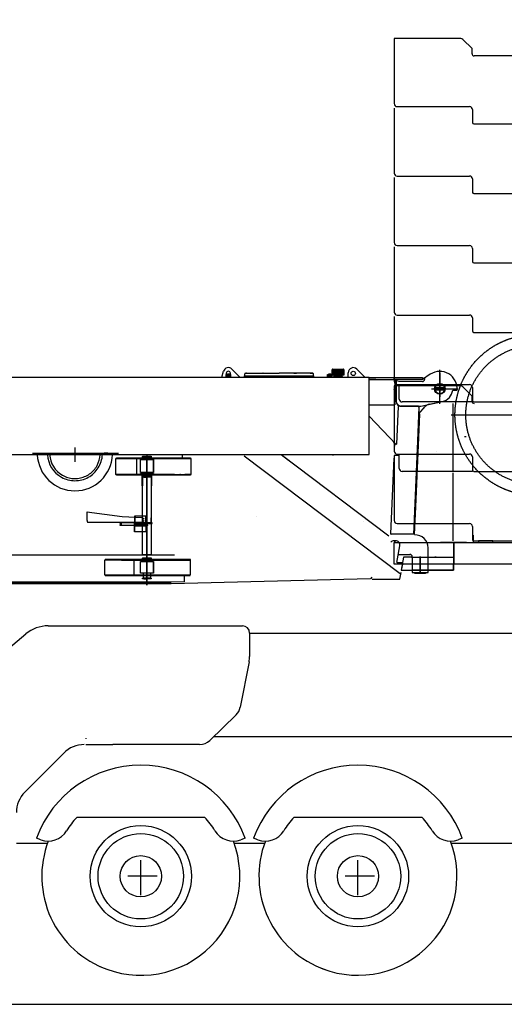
# Model space of a CAD drawing. Extents: x 2355 to 145802, y 9919 to 95870.
# Tile 56 of 60: x 137043 to 140391, y 9960 to 16761. Entities that reach past the tile are written whole.
import ezdxf

# ---------------------------------------------------------------- set-up
doc = ezdxf.new("R2010")
doc.units = 0
doc.header["$LTSCALE"] = 87.5
doc.linetypes.add('CENTER', pattern=[50.5, 30, -9, 2.5, -9])
doc.linetypes.add('HIDDEN', pattern=[12.6, 8.4, -4.2])
doc.layers.add('11', color=7, linetype='CONTINUOUS')
doc.layers.add('5', color=7, linetype='CONTINUOUS')

# ---------------------------------------------------------------- blocks, each defined once
blk = doc.blocks.new('*G141')
at = {"layer": '11', "color": 7, "linetype": 'CONTINUOUS'}
for p, q in [((136636.3, 12140.9), (137085.7, 12518)), ((137240, 12574.2), (138581.3, 12574.2)), ((137281.3, 12574.2), (138551.3, 12574.2)), ((138321.3, 12574.2), (138551.3, 12574.2)), ((138551.3, 12574.2), (138581.3, 12574.2)), ((138631.3, 12524.2), (138631.3, 12363.1)), ((140782.4, 12521.1), (138631.3, 12521.1)), ((138627.6, 12324.8), (138566.6, 12011.9)), ((138538.1, 11959.3), (138356.1, 11782.5)), ((137501.3, 11799.2), (137501.3, 11794.2)), ((141068.4, 11807.2), (138381.5, 11807.2)), ((137501.3, 11754.2), (137686.7, 11754.2)), ((138286.4, 11754.2), (137686.7, 11754.2)), ((137348, 11695.3), (137078.7, 11425)), ((138322.5, 11251.3), (137437.4, 11251.3)), ((139822.5, 11251.3), (138937.4, 11251.3)), ((137188.4, 11096.3), (137159.3, 11106.9)), ((138600.7, 11106.9), (138571.5, 11096.3)), ((138688.4, 11096.3), (138659.3, 11106.9)), ((140100.7, 11106.9), (140071.5, 11096.3)), ((137234.1, 11069.6), (137020.4, 11069.6)), ((138734.1, 11069.6), (138525.9, 11069.6)), ((140520.1, 11069.6), (140025.9, 11069.6)), ((137880, 10712.8), (137880, 10954.7)), ((139380, 10712.8), (139380, 10954.7)), ((137993.4, 10844.6), (137790.7, 10844.6)), ((139493.4, 10844.6), (139290.7, 10844.6)), ((128646.9, 9960), (145801.8, 9960))]:
    blk.add_line(p, q, dxfattribs=at)
for centre, radius in [((137880, 10844.6), 350), ((139380, 10844.6), 350), ((137880, 10844.6), 295), ((139380, 10844.6), 295), ((137880, 10844.6), 142.5), ((139380, 10844.6), 142.5)]:
    blk.add_circle(centre, radius, dxfattribs=at)
for centre, radius, start, end in [((137240, 12334.2), 240, 89.99872, 129.99901), ((138581.3, 12524.2), 50, 0, 90), ((138431.4, 12363.1), 199.9, -11.04167, 0), ((138468.4, 12031), 100, -45.82004, -11.0372), ((138286.4, 11854.2), 100, -90.00116, -45.82166), ((137489.7, 11554.2), 200, 89.99886, 135.11106), ((137880, 10844.6), 767, 19.9993, 159.99976), ((139380, 10844.6), 767, 19.9993, 159.99976), ((137220.4, 11283.9), 200, 135.11183, 180), ((137880, 10844.6), 601.1, 137.41086, 148.47835), ((137880, 10844.6), 601, 31.52164, 42.58963), ((139380, 10844.6), 601.1, 137.41086, 148.47835), ((139380, 10844.6), 601, 31.52164, 42.58963), ((137239.7, 11237.2), 150, -110.00183, -31.52042), ((138520.2, 11237.2), 150, -148.48096, -70.00337), ((138739.7, 11237.2), 150, -110.00183, -31.52042), ((140020.2, 11237.2), 150, -148.48096, -70.00337), ((137880, 10844.6), 684, 159.22253, -109.43814), ((137880, 10844.5), 684, -118.9784, 20.78261), ((139380, 10844.6), 684, 159.22253, -109.43814), ((139380, 10844.5), 684, -115.21179, 20.78244)]:
    blk.add_arc(centre, radius, start, end, dxfattribs=at)
blk = doc.blocks.new('*G150')
at = {"layer": '11', "color": 7, "linetype": 'CONTINUOUS'}
for p, q in [((141245.979005, 16630.820956), (141245.979005, 16740.818515)), ((141265.980226, 16760.816684), (142008.894044, 16760.816684)), ((142028.895265, 16740.818515), (142028.895265, 16490.818515)), ((139663.050538, 16630.817905), (139629.972535, 16630.817905)), ((139629.972535, 16630.817905), (139629.972535, 16180.820956)), ((140089.735108, 16630.817905), (139663.050538, 16630.817905)), ((140167.70752, 16560.819736), (140103.913575, 16624.928012)), ((141191.724854, 16624.845615), (141128.736573, 16560.819736)), ((141709.32129, 16630.817905), (141205.982667, 16630.817905)), ((141744.166261, 16560.819736), (141728.571778, 16616.236606)), ((140167.70752, 16525.819125), (140167.70752, 16560.819736)), ((141128.736573, 16560.819736), (141744.166261, 16560.819736)), ((141128.736573, 16560.819736), (141128.736573, 16525.819125)), ((141744.166261, 16510.816684), (141744.166261, 16560.819736)), ((141113.740235, 16510.816684), (140182.709962, 16510.816684)), ((142008.894044, 16510.816684), (141744.166261, 16510.816684)), ((141799.970704, 16505.820956), (141799.970704, 16505.817905)), ((142028.895265, 16060.819736), (142028.895265, 16490.818515)), ((142028.895265, 16260.819736), (142028.895265, 16010.819736)), ((139629.972535, 16150.819125), (139629.972535, 15700.819125)), ((139649.970704, 16160.816684), (140151.197511, 16160.816684)), ((140171.192628, 16140.818515), (140171.192628, 16050.819125)), ((140181.19629, 16040.818515), (141756.09253, 16040.818515)), ((141756.09253, 16040.818515), (142008.894044, 16040.818515)), ((142028.895265, 15580.820956), (142028.895265, 16010.819736)), ((142028.895265, 15780.817905), (142028.895265, 15530.817905)), ((139629.972535, 15670.820346), (139629.972535, 15220.820346)), ((139649.970704, 15680.817905), (140151.197511, 15680.817905)), ((140171.192628, 15660.819736), (140171.192628, 15570.820346)), ((140181.19629, 15560.816684), (141756.09253, 15560.816684)), ((141756.09253, 15560.816684), (142008.894044, 15560.816684)), ((142028.895265, 15100.819125), (142028.895265, 15530.817905)), ((142028.895265, 15300.819125), (142028.895265, 15050.819125)), ((139629.972535, 15190.818515), (139629.972535, 14740.818515)), ((139649.970704, 15200.819125), (140151.197511, 15200.819125)), ((140171.192628, 15180.817905), (140171.192628, 15090.818515)), ((140181.19629, 15080.817905), (141115.253907, 15080.817905)), ((141115.253907, 15080.817905), (141756.09253, 15080.817905)), ((141756.09253, 15080.817905), (142008.894044, 15080.817905)), ((142028.895265, 14620.820346), (142028.895265, 15050.819125)), ((142028.895265, 14820.820346), (142028.895265, 14570.820346)), ((139629.972535, 14710.816684), (139629.972535, 14260.819736)), ((139649.970704, 14720.814242), (140151.197511, 14720.814242)), ((140171.192628, 14700.819125), (140171.192628, 14610.819736)), ((140181.19629, 14600.819125), (141115.253907, 14600.819125)), ((140676.618653, 14590.818515), (140676.618653, 14600.819125)), ((140676.618653, 14600.819125), (140776.618653, 14600.819125)), ((140776.618653, 14600.819125), (140776.618653, 14590.818515)), ((141115.253907, 14600.819125), (141756.09253, 14600.819125)), ((141815.559083, 14600.819125), (141744.166261, 14600.819125)), ((141756.09253, 14600.819125), (142008.894044, 14600.819125)), ((141799.970704, 14585.819736), (141799.970704, 14585.816684)), ((142028.895265, 14140.818515), (142028.895265, 14570.820346)), ((142028.895265, 14340.818515), (142028.895265, 14090.818515)), ((139663.050538, 14230.814853), (139629.972535, 14230.814853)), ((139629.972535, 14230.814853), (139629.972535, 13780.817905)), ((139649.970704, 14240.815463), (140151.197511, 14240.815463)), ((140089.735108, 14230.814853), (139663.050538, 14230.814853)), ((139664.661866, 14140.818515), (139664.661866, 14240.818515)), ((140167.70752, 14160.819736), (140103.913575, 14224.92496)), ((140171.192628, 14220.820346), (140171.192628, 14130.817905)), ((140167.70752, 14125.819125), (140167.70752, 14160.819736)), ((140171.192628, 14120.820346), (139684.663087, 14120.820346)), ((140181.19629, 14120.820346), (141115.253907, 14120.820346)), ((141115.253907, 14120.820346), (141756.09253, 14120.820346)), ((141815.559083, 14120.820346), (141744.166261, 14120.820346)), ((141756.09253, 14120.820346), (142008.894044, 14120.820346)), ((142028.895265, 13660.819736), (142028.895265, 14090.818515)), ((140116.395265, 13880.814853), (140127.467042, 13880.814853)), ((142028.895265, 13860.819736), (142028.895265, 13610.819736)), ((139663.050538, 13750.816073), (139629.972535, 13750.816073)), ((139629.972535, 13750.816073), (139629.972535, 13300.819125)), ((139649.970704, 13760.816684), (140151.197511, 13760.816684)), ((139664.661866, 13660.819736), (139664.661866, 13760.819736)), ((140171.192628, 13740.818515), (140171.192628, 13650.819125)), ((140171.192628, 13640.818515), (139684.663087, 13640.818515)), ((140181.19629, 13640.815463), (141115.253907, 13640.815463)), ((140209.968263, 13640.818515), (140309.968263, 13640.818515)), ((140676.618653, 13640.818515), (140776.618653, 13640.818515)), ((141115.253907, 13640.818515), (141756.09253, 13640.818515)), ((141815.559083, 13640.818515), (141744.166261, 13640.818515)), ((141756.09253, 13640.815463), (142008.894044, 13640.815463)), ((142028.895265, 13180.817905), (142028.895265, 13610.819736)), ((139649.970704, 13280.817905), (140151.197511, 13280.817905)), ((140171.192628, 13260.819736), (140171.192628, 13170.820346)), ((139629.972535, 13150.819125), (142079.969483, 13150.819125)), ((139629.972535, 13000.819125), (139629.972535, 13150.819125)), ((140181.19629, 13160.819736), (141115.253907, 13160.819736)), ((141115.253907, 13160.819736), (141756.09253, 13160.819736)), ((141756.09253, 13160.819736), (142008.894044, 13160.819736)), ((142079.969483, 13150.819125), (142079.969483, 13000.819125)), ((142079.969483, 13000.819125), (139629.972535, 13000.819125)), ((139687.086183, 13000.819125), (139679.496461, 12957.783237)), ((140039.613038, 12957.783237), (140039.613038, 13000.819125)), ((139679.496461, 12957.783237), (140039.613038, 12957.783237))]:
    blk.add_line(p, q, dxfattribs=at)
at = {"layer": '11', "color": 7, "linetype": 'HIDDEN'}
for p, q in [((141799.970704, 16505.814853), (141799.970704, 16505.817905)), ((141715.559083, 14600.819125), (141815.559083, 14600.819125)), ((140034.968263, 14110.819736), (140034.968263, 13640.818515)), ((140034.968263, 14092.652621), (140034.968263, 13788.984408)), ((141715.559083, 14120.820346), (141815.559083, 14120.820346)), ((139924.970704, 13775.816073), (139924.970704, 13775.819125)), ((140034.968263, 13630.817905), (140034.968263, 13160.819736)), ((140034.968263, 13612.65079), (140034.968263, 13308.985629)), ((141715.559083, 13640.818515), (141815.559083, 13640.818515)), ((141717.573243, 13160.819736), (141717.573243, 13150.819125)), ((141817.573243, 13160.819736), (141717.573243, 13160.819736)), ((141717.573243, 13150.819125), (141817.573243, 13150.819125)), ((141817.573243, 13150.819125), (141817.573243, 13160.819736))]:
    blk.add_line(p, q, dxfattribs=at)
at = {"layer": '11', "color": 7, "linetype": 'CENTER'}
for p, q in [((140604.993897, 13444.892612), (140604.993897, 14621.146884)), ((139944.999391, 14322.169223), (139944.999391, 14156.88602)), ((140604.993897, 14258.216586), (140604.993897, 14232.21561)), ((139900.458985, 14211.530795), (139992.548829, 14211.530795)), ((140604.993897, 14168.821445), (140604.993897, 14152.821078)), ((140024.836427, 14030.824008), (141197.858888, 14030.824008)), ((140604.993897, 13803.428378), (140604.993897, 13829.426303)), ((141899.995118, 13640.818515), (141894.996339, 13640.818515)), ((140177.631837, 13150.819125), (140177.631837, 13200.697055)), ((139639.970094, 13150.819125), (140177.631837, 13150.819125)), ((140130.06714, 13150.819125), (139950.071412, 13150.819125)), ((140042.493897, 13000.819125), (140042.493897, 13150.819125)), ((140042.493897, 13150.819125), (140042.493897, 13000.819125)), ((140156.940919, 13150.819125), (140216.938477, 13150.819125)), ((140211.982423, 13160.819736), (140211.982423, 13150.819125)), ((140311.982423, 13160.819736), (140211.982423, 13160.819736)), ((140211.982423, 13150.819125), (140311.982423, 13150.819125)), ((140311.982423, 13150.819125), (140311.982423, 13160.819736)), ((141212.727052, 13150.819125), (140485.725099, 13150.819125)), ((140658.771974, 13150.822177), (140718.775636, 13150.822177)), ((140778.632813, 13160.828891), (140678.632813, 13160.828891)), ((140678.632813, 13150.828281), (140778.632813, 13150.828281)), ((140730.726319, 13160.819736), (140682.423097, 13160.819736)), ((140721.577149, 13160.819736), (140691.57837, 13160.819736)), ((140691.57837, 13160.819736), (140721.577149, 13160.819736)), ((140691.57837, 13150.819125), (140721.577149, 13150.819125)), ((140700.72754, 13161.210361), (141110.725099, 13161.210361)), ((140730.726319, 13160.819736), (141090.723878, 13160.819736)), ((140972.993165, 13150.819125), (141922.993165, 13150.819125)), ((141120.722657, 13150.819125), (141155.98877, 13150.819125)), ((141744.178468, 13150.822177), (141128.74878, 13150.822177)), ((141215.992433, 13150.819125), (141155.98877, 13150.819125)), ((141340.723878, 13150.819125), (141212.727052, 13150.819125)), ((141511.99463, 13150.819125), (141519.996339, 13150.819125)), ((141899.995118, 13150.819125), (141519.996339, 13150.819125)), ((141519.996339, 13150.819125), (141899.995118, 13150.819125)), ((141721.986085, 13150.822177), (141541.987306, 13150.822177)), ((141598.365479, 13150.80997), (141598.365479, 13000.819125)), ((141598.365479, 13000.819125), (141598.365479, 13150.80997)), ((141744.178468, 13160.819736), (141817.573243, 13160.819736)), ((141817.573243, 13150.819125), (141744.178468, 13150.819125)), ((141817.573243, 13160.819736), (141817.573243, 13150.819125)), ((141901.997071, 13150.819125), (141909.992677, 13150.819125)), ((139695.365602, 13047.782626), (139679.496461, 12957.783237)), ((139753.498536, 13047.782626), (139695.365602, 13047.782626)), ((139750.819093, 13047.782626), (139869.175416, 13047.782626)), ((139809.995728, 12943.955722), (139809.995728, 13054.014316)), ((139809.995728, 13054.014316), (139809.995728, 12943.955722)), ((139866.495973, 13047.782626), (140039.613038, 13047.782626)), ((139921.168214, 13047.782626), (139911.167603, 13047.782626)), ((140039.613038, 13047.782626), (140039.613038, 12957.783237)), ((140485.725099, 13000.819125), (141340.723878, 13000.819125)), ((140825.227052, 13000.819125), (140996.223145, 13000.819125)), ((139679.496461, 12957.783237), (139753.498536, 12957.783237)), ((139753.498536, 12957.783237), (139866.495973, 12957.783237)), ((140039.613038, 12957.783237), (139753.498536, 12957.783237))]:
    blk.add_line(p, q, dxfattribs=at)
for radius in [555.004883, 480.102539]:
    blk.add_circle((140604.993897, 14030.824008), radius, dxfattribs=at)
at = {"layer": '11', "color": 7, "linetype": 'CONTINUOUS'}
for centre, radius, start, end in [((141265.980226, 16740.812411), 20.004272, 90, 179.982513), ((142008.900147, 16740.821567), 19.995117, 0, 90.026238), ((140089.735108, 16610.81058), 20.008268, 44.877552, 90.001144), ((141205.994874, 16610.789218), 20.02869, 90, 135.397171), ((141709.32129, 16610.819736), 19.998094, 15.716403, 90.000397), ((140182.709962, 16525.819125), 15.002441, 180, -90), ((141113.740235, 16525.816073), 14.99939, -90, 0.011658), ((142008.894044, 16490.815463), 20.001221, 0, 89.9912640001), ((139649.970704, 16180.814853), 19.99817, 180, -89.982513), ((140151.197511, 16140.821567), 19.995117, 0, 90.0087429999), ((140181.19629, 16050.822177), 10.003663, 180, -90.0174559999), ((142008.894044, 16060.819736), 20.001221, -90, 0), ((142008.894044, 16010.813632), 20.001222, 0, 89.982521), ((139649.970704, 15700.816073), 19.998169, 180, -89.991272), ((140151.191407, 15660.819736), 20.001221, 0, 89.982513), ((142008.894044, 15580.820956), 20.004272, -90, 0), ((140181.19629, 15570.817294), 10.003663, 180, -89.9825129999), ((142008.894044, 15530.817905), 20.001221, 0, 90), ((139649.970704, 15220.817294), 19.998169, 180, -89.991272), ((140151.191407, 15180.817905), 20.001221, 0, 89.982521), ((142008.894044, 15100.816073), 19.998169, -90, 0.008728), ((140181.19629, 15090.818515), 10.003662, 180, -90), ((139649.970704, 14740.812411), 19.99817, 180, -89.982513), ((140151.197511, 14700.819125), 19.995117, 0, 90), ((140181.19629, 14610.822787), 10.003663, 180, -90.0174559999), ((142008.894044, 14620.820346), 20.001221, -90, 0), ((139649.973756, 14260.816684), 20.001221, 180, -90), ((140089.735108, 14210.804477), 20.010422, 44.883747, 90.001144), ((140151.197511, 14220.820346), 19.995117, 0, 90), ((139684.663087, 14140.821567), 20.001221, 180, -90.0087280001), ((140182.703858, 14125.819125), 14.996338, 180, -89.976685), ((140181.19629, 14130.824008), 10.003664, 180, -90.034943), ((142008.894044, 14140.821567), 20.001221, -90, -0.008728), ((139649.970704, 13780.814853), 19.998169, 180, -89.991272), ((140151.197511, 13740.821567), 19.995117, 0, 90.0087429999), ((139684.663087, 13660.819736), 20.001221, 180, -90), ((140181.19629, 13650.816073), 10.003663, 180, -89.9825129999), ((142008.894044, 13660.819736), 20.004272, -90, 0), ((142008.894044, 13610.813632), 20.001222, 0, 89.982521), ((139649.970704, 13300.816073), 19.998169, 180, -89.991272), ((140151.191407, 13260.819736), 20.001221, 0, 89.982513), ((140181.19629, 13170.820346), 10.003662, 180, -90), ((142008.894044, 13180.817905), 19.998169, -90, 0)]:
    blk.add_arc(centre, radius, start, end, dxfattribs=at)
blk = doc.blocks.new('*G151')
at = {"layer": '11', "color": 7, "linetype": 'CONTINUOUS'}
for p, q in [((136778.501588, 14292.533603), (139457.569581, 14292.533603)), ((138438.926393, 14292.533603), (138451.667481, 14333.030429)), ((138470.054322, 14292.533603), (138470.054322, 14301.524081)), ((138470.054322, 14301.524081), (138485.053712, 14301.524081)), ((138470.106202, 14292.533603), (138470.106202, 14309.522739)), ((138470.106202, 14309.522739), (138500.001222, 14309.522739)), ((138474.552613, 14309.522739), (138474.552613, 14311.524692)), ((138474.552613, 14311.524692), (138495.55481, 14311.524692)), ((138495.55481, 14309.522739), (138474.552613, 14309.522739)), ((138491.553956, 14311.524692), (138478.553468, 14311.524692)), ((138481.052857, 14292.533603), (138481.052857, 14311.124911)), ((138489.054566, 14307.523837), (138481.052857, 14307.523837)), ((138481.052857, 14292.533603), (138481.052857, 14301.524081)), ((138485.053712, 14301.524081), (138500.056153, 14301.524081)), ((138489.054566, 14311.124911), (138489.054566, 14292.533603)), ((138489.054566, 14301.524081), (138489.054566, 14292.533603)), ((138495.55481, 14311.524692), (138495.55481, 14309.522739)), ((138500.001222, 14309.522739), (138500.001222, 14292.533603)), ((138500.056153, 14301.524081), (138500.056153, 14292.533603)), ((138509.803468, 14347.272983), (138564.542848, 14292.533603)), ((138597.056275, 14292.533603), (138597.056275, 14301.524081)), ((138597.056275, 14301.524081), (139073.0542, 14301.524081)), ((138597.553712, 14301.524081), (138597.553712, 14314.52457)), ((138601.505738, 14319.523349), (138619.605714, 14319.523349)), ((138602.552491, 14319.520297), (138610.5542, 14319.520297)), ((138610.5542, 14319.520297), (138835.056764, 14319.520297)), ((138612.104493, 14319.523349), (138611.103517, 14319.523349)), ((138714.005738, 14319.523349), (138732.105714, 14319.523349)), ((138724.604493, 14319.523349), (138723.603517, 14319.523349)), ((139059.556275, 14319.520297), (138835.056764, 14319.520297)), ((138938.004762, 14319.523349), (138956.104737, 14319.523349)), ((138948.603517, 14319.523349), (138947.605592, 14319.523349)), ((139050.504762, 14319.523349), (139068.604737, 14319.523349)), ((139067.554933, 14319.520297), (139059.556275, 14319.520297)), ((139061.103517, 14319.523349), (139060.105592, 14319.523349)), ((139072.553712, 14301.524081), (139072.553712, 14314.52457)), ((139073.0542, 14301.524081), (139073.0542, 14292.533603)), ((139170.054322, 14292.533603), (139170.054322, 14309.522739)), ((139170.054322, 14309.522739), (139199.949342, 14309.522739)), ((139170.054322, 14292.533603), (139170.054322, 14301.524081)), ((139170.054322, 14301.524081), (139200.053102, 14301.524081)), ((139174.500733, 14309.522739), (139174.500733, 14311.524692)), ((139174.500733, 14311.524692), (139195.502931, 14311.524692)), ((139195.502931, 14309.522739), (139174.500733, 14309.522739)), ((139191.502076, 14311.524692), (139178.501588, 14311.524692)), ((139195.502931, 14311.524692), (139195.502931, 14309.522739)), ((139199.949342, 14309.522739), (139199.949342, 14292.533603)), ((139200.053102, 14301.524081), (139200.053102, 14292.533603)), ((139202.055055, 14306.025424), (139202.055055, 14342.524448)), ((139282.056886, 14306.025424), (139202.055055, 14306.025424)), ((139206.055909, 14306.025424), (139206.055909, 14342.524448)), ((139207.053834, 14347.523227), (139277.055055, 14347.523227)), ((139210.053712, 14342.524448), (139210.053712, 14306.025424)), ((139223.804933, 14298.524203), (139210.053712, 14306.025424)), ((139210.053712, 14306.025424), (139274.055177, 14306.025424)), ((139230.555421, 14296.52225), (139212.055665, 14296.52225)), ((139212.055665, 14296.52225), (139212.055665, 14292.533603)), ((139214.054566, 14306.025424), (139214.054566, 14342.524448)), ((139218.052369, 14342.524448), (139218.052369, 14306.025424)), ((139222.053224, 14306.025424), (139222.053224, 14342.524448)), ((139260.303956, 14298.524203), (139223.804933, 14298.524203)), ((139223.804933, 14296.52225), (139223.804933, 14298.524203)), ((139223.804933, 14298.524203), (139260.303956, 14298.524203)), ((139260.303956, 14296.52225), (139223.804933, 14296.52225)), ((139226.054078, 14342.524448), (139226.054078, 14306.025424)), ((139230.054933, 14306.025424), (139230.054933, 14342.524448)), ((139230.054933, 14292.533603), (139230.054933, 14296.52225)), ((139230.555421, 14296.52225), (139253.553468, 14296.52225)), ((139234.055787, 14342.524448), (139234.055787, 14306.025424)), ((139238.05359, 14306.025424), (139238.05359, 14342.524448)), ((139242.054444, 14342.524448), (139242.054444, 14306.025424)), ((139246.055299, 14306.025424), (139246.055299, 14342.524448)), ((139250.056153, 14342.524448), (139250.056153, 14306.025424)), ((139272.056275, 14296.52225), (139253.553468, 14296.52225)), ((139254.053956, 14306.025424), (139254.053956, 14342.524448)), ((139254.053956, 14296.52225), (139254.053956, 14292.533603)), ((139258.05481, 14342.524448), (139258.05481, 14306.025424)), ((139274.055177, 14306.025424), (139260.303956, 14298.524203)), ((139260.303956, 14298.524203), (139260.303956, 14296.52225)), ((139262.052613, 14306.025424), (139262.052613, 14342.524448)), ((139266.053468, 14342.524448), (139266.053468, 14306.025424)), ((139270.054322, 14306.025424), (139270.054322, 14342.524448)), ((139272.056275, 14292.533603), (139272.056275, 14296.52225)), ((139274.055177, 14342.524448), (139274.055177, 14306.025424)), ((139278.052979, 14306.025424), (139278.052979, 14342.524448)), ((139282.056886, 14342.524448), (139282.056886, 14306.025424)), ((139312.623292, 14292.533603), (139312.623292, 14322.523227)), ((139372.373658, 14347.272983), (139427.113038, 14292.533603)), ((139457.569581, 13756.535068), (139457.569581, 14292.533603)), ((139457.569581, 14288.532748), (139629.972535, 14288.532748)), ((139619.080811, 14288.532748), (139825.001222, 14288.532748)), ((139879.444581, 14312.040439), (139825.001222, 14276.533237)), ((139879.444581, 14312.040439), (139825.001222, 14276.533237)), ((139825.001222, 14288.532748), (139825.001222, 14276.533237)), ((139840.104371, 14286.384311), (139840.104371, 14276.533237)), ((139502.561646, 14276.533237), (139457.569581, 14276.533237)), ((139457.569581, 14276.530185), (139502.558595, 14276.530185)), ((139457.569581, 14276.530185), (139502.558595, 14276.530185)), ((139493.546754, 14276.530185), (139629.972535, 14276.530185)), ((139825.001222, 14276.533237), (139622.471314, 14276.533237)), ((139622.474366, 14276.530185), (139631.64795, 14276.530185)), ((139622.474366, 14276.530185), (139641.816407, 14276.530185)), ((139825.001222, 14276.533237), (139633.646852, 14276.533237)), ((139633.646852, 14276.533237), (139633.646852, 14100.535312)), ((139825.001222, 14276.533237), (139643.647462, 14276.533237)), ((139643.647462, 14276.533237), (139643.647462, 14125.53226)), ((139665.626222, 14261.430087), (139643.647462, 14268.140903)), ((139825.001222, 14261.430087), (139665.626222, 14261.430087)), ((139909.901124, 14219.532504), (139980.100709, 14219.532504)), ((139629.996949, 14206.571689), (139629.996949, 14201.572909)), ((139909.901124, 14203.532138), (139980.100709, 14203.532138)), ((140034.44336, 14201.530185), (140064.58252, 14201.530185)), ((140034.44336, 14201.530185), (140064.58252, 14201.530185)), ((139457.569581, 14100.535312), (139629.972535, 14100.535312)), ((139658.485108, 14090.104404), (139647.230226, 13830.021396)), ((139650.108033, 14102.247348), (139652.427369, 14103.117099)), ((139676.646119, 14092.530551), (139813.648683, 14092.530551)), ((139797.718507, 14090.53165), (139676.646119, 14090.53165)), ((139790.858155, 13793.269076), (139803.50464, 14085.496249)), ((139803.50464, 14085.496249), (139797.718507, 14090.53165)), ((139801.472169, 14038.532748), (139844.25171, 14088.230624)), ((139813.648683, 14092.530551), (139963.187867, 14123.386874)), ((139872.041017, 14104.581943), (139963.187867, 14123.386874)), ((139642.860108, 13825.910678), (139457.569581, 14022.803989)), ((139779.309693, 13394.972116), (139807.044679, 14036.530795)), ((139795.38086, 14036.530795), (139801.38672, 14036.530795)), ((139801.026612, 14028.220859), (139806.730348, 14028.220859)), ((139801.38672, 14036.530795), (139807.044679, 14036.530795)), ((139807.044679, 14036.530795), (139801.38672, 14036.530795)), ((139632.593995, 13836.81766), (139626.868897, 13842.905917)), ((139626.868897, 13842.905917), (139632.102662, 13825.48038)), ((139632.102662, 13825.48038), (139632.593995, 13836.81766)), ((139647.230226, 13830.021396), (139642.860108, 13825.910678)), ((136778.501588, 13756.535068), (139457.569581, 13756.535068)), ((137892.393189, 13743.470492), (137894.395143, 13745.472446)), ((137892.393189, 13735.471835), (137892.393189, 13743.470492)), ((137892.393189, 13743.470492), (137952.3938, 13743.470492)), ((137894.395143, 13745.472446), (137950.394898, 13745.472446)), ((137950.394898, 13745.472446), (137952.3938, 13743.470492)), ((137952.3938, 13743.470492), (137952.3938, 13735.471835)), ((138165.000611, 13756.535068), (138165.000611, 13735.474887)), ((138594.531519, 13749.297853), (139671.923727, 12935.213861)), ((138850.355226, 13756.535068), (138900.452882, 13718.678012)), ((138850.360624, 13756.542212), (139592.254571, 13195.925451)), ((139765.398858, 13204.999584), (139791.133097, 13799.386487)), ((137707.832032, 13619.474521), (137707.832032, 13729.475131)), ((137707.832032, 13729.475131), (138224.857789, 13729.475131)), ((137711.011964, 13732.545199), (137708.012086, 13729.545322)), ((137708.012086, 13729.545322), (137711.011964, 13729.545322)), ((137711.011964, 13729.475131), (137711.011964, 13735.474887)), ((137711.011964, 13735.474887), (138222.251588, 13735.474887)), ((137711.011964, 13729.545322), (137711.011964, 13732.545199)), ((138222.251588, 13729.475131), (137711.011964, 13729.475131)), ((137850.022584, 13729.475131), (137850.022584, 13619.474521)), ((137896.394044, 13735.471835), (137892.393189, 13735.471835)), ((137894.895631, 13722.440829), (137949.891358, 13722.440829)), ((137948.395997, 13735.471835), (137896.394044, 13735.471835)), ((137898.197633, 13722.440829), (137898.197633, 13729.475131)), ((137947.39502, 13729.475131), (137947.39502, 13722.440829)), ((137952.3938, 13735.471835), (137948.395997, 13735.471835)), ((138222.251588, 13735.474887), (138222.251588, 13729.475131)), ((138222.251588, 13729.475131), (138222.251588, 13732.475009)), ((138222.251588, 13732.475009), (138225.251466, 13729.475131)), ((138225.251466, 13729.475131), (138222.251588, 13729.475131)), ((138224.857789, 13729.475131), (138224.857789, 13636.179843)), ((138112.39441, 13619.474521), (137707.832032, 13619.474521)), ((137708.012086, 13619.474521), (137711.011964, 13619.474521)), ((137711.011964, 13616.474643), (137708.012086, 13619.474521)), ((137711.011964, 13615.476718), (137711.011964, 13619.474521)), ((137711.011964, 13619.474521), (137711.011964, 13616.474643)), ((138112.39441, 13615.476718), (137711.011964, 13615.476718)), ((137877.3938, 13627.473178), (137967.393189, 13627.473178)), ((137877.3938, 13619.474521), (137877.3938, 13627.473178)), ((137964.8938, 13632.44144), (137879.896241, 13632.44144)), ((137879.896241, 13632.44144), (137879.896241, 13627.439609)), ((137879.896241, 13627.439609), (137964.8938, 13627.439609)), ((137889.243775, 13595.475497), (137889.243775, 13615.476718)), ((137889.243775, 13615.476718), (137892.243653, 13615.476718)), ((137892.243653, 13320.457187), (137892.243653, 13615.476718)), ((137892.243653, 13615.476718), (137952.546388, 13615.476718)), ((137892.243653, 13615.476718), (137892.243653, 13540.476718)), ((137892.393189, 13605.470004), (137952.3938, 13605.470004)), ((137892.393189, 13600.471225), (137892.393189, 13605.470004)), ((137949.891358, 13632.44144), (137894.895631, 13632.44144)), ((137897.39502, 13632.438388), (137947.391969, 13632.438388)), ((137897.39502, 13608.469882), (137947.39502, 13608.469882)), ((137898.197633, 13608.469882), (137898.197633, 13615.476718)), ((137898.197633, 13605.470004), (137898.197633, 13608.469882)), ((137947.39502, 13605.470004), (137898.197633, 13605.470004)), ((137947.39502, 13615.476718), (137947.39502, 13608.469882)), ((137947.39502, 13608.469882), (137947.39502, 13605.470004)), ((137952.3938, 13605.470004), (137952.3938, 13600.471225)), ((137955.543214, 13615.476718), (137952.543336, 13615.476718)), ((137952.543336, 13615.476718), (137952.543336, 13540.476718)), ((137952.546388, 13615.476718), (137952.546388, 13320.795932)), ((137955.543214, 13595.475497), (137955.543214, 13615.476718)), ((137964.8938, 13627.439609), (137964.8938, 13632.44144)), ((137967.393189, 13627.473178), (137967.393189, 13619.474521)), ((138112.39441, 13619.474521), (138153.724366, 13619.474521)), ((138153.724366, 13615.476718), (138112.39441, 13615.476718)), ((138153.724366, 13619.474521), (138150.394898, 13619.474521)), ((138153.724366, 13619.474521), (138222.251588, 13619.474521)), ((138222.251588, 13615.476718), (138153.724366, 13615.476718)), ((138224.857789, 13619.474521), (138183.787232, 13619.474521)), ((138225.251466, 13619.474521), (138222.251588, 13619.474521)), ((138222.251588, 13619.474521), (138222.251588, 13616.474643)), ((138222.251588, 13616.474643), (138225.251466, 13619.474521)), ((138222.251588, 13619.474521), (138222.251588, 13615.476718)), ((138224.857789, 13636.179843), (138224.857789, 13619.474521)), ((139009.647828, 13636.170688), (139017.393189, 13630.317416)), ((137889.243775, 13540.476718), (137889.243775, 13595.475497)), ((137892.243653, 13540.476718), (137889.243775, 13540.476718)), ((137952.3938, 13600.471225), (137892.393189, 13600.471225)), ((137900.297242, 13600.471225), (137920.295411, 13600.471225)), ((137944.492799, 13600.471225), (137924.491578, 13600.471225)), ((137952.543336, 13540.476718), (137955.543214, 13540.476718)), ((137955.543214, 13540.476718), (137955.543214, 13595.475497)), ((137509.766847, 13360.328403), (137506.611329, 13360.328403)), ((137506.611329, 13360.328403), (137506.611329, 13305.326572)), ((137750.355226, 13326.862826), (137506.611329, 13360.328403)), ((137915.202027, 13331.83414), (137836.069947, 13331.83414)), ((137836.069947, 13331.83414), (137836.069947, 13286.332431)), ((137837.858277, 13331.83414), (137837.858277, 13292.832675)), ((137915.202027, 13292.832675), (137915.202027, 13331.83414)), ((139771.091339, 13204.753532), (139779.313355, 13394.971957)), ((137506.611329, 13305.326572), (137511.454469, 13290.327182)), ((137511.454469, 13290.327182), (137894.971925, 13290.327182)), ((137514.829713, 13290.327182), (137514.829713, 13286.326327)), ((137877.3938, 13286.332431), (137734.595948, 13286.332431)), ((137734.595948, 13286.332431), (137734.595948, 13283.772006)), ((137734.595948, 13283.772006), (137743.473512, 13281.391635)), ((137743.473512, 13273.273959), (137734.595948, 13270.893588)), ((137734.595948, 13270.893588), (137734.595948, 13268.333163)), ((137734.595948, 13268.333163), (137922.39502, 13268.333163)), ((137892.799073, 13320.329013), (137750.355226, 13326.862826)), ((137834.177857, 13281.333652), (137834.177857, 13273.334994)), ((137915.202027, 13281.333652), (137834.177857, 13281.333652)), ((137834.177857, 13273.334994), (137915.202027, 13273.334994)), ((137836.069947, 13222.834506), (137836.069947, 13268.333163)), ((137837.858277, 13222.834506), (137837.858277, 13261.832919)), ((137841.859132, 13288.831821), (137846.851808, 13288.831821)), ((137841.859132, 13265.830722), (137846.851808, 13265.830722)), ((137846.851808, 13288.834872), (137924.192506, 13288.834872)), ((137846.851808, 13265.833774), (137924.192506, 13265.833774)), ((137848.853761, 13286.832919), (137848.853761, 13286.332431)), ((137848.853761, 13267.832675), (137848.853761, 13268.333163)), ((137957.395631, 13286.326327), (137877.3938, 13286.326327)), ((137887.39441, 13281.327548), (137957.395631, 13281.327548)), ((137892.243653, 13065.528598), (137892.243653, 13281.327548)), ((137892.799073, 13290.327182), (137892.799073, 13320.329013)), ((137892.799073, 13320.329013), (137894.971925, 13320.329013)), ((137893.217164, 13311.81766), (137902.720338, 13317.301669)), ((137893.217164, 13300.849643), (137893.217164, 13311.81766)), ((137902.720338, 13295.362582), (137893.217164, 13300.849643)), ((137894.971925, 13290.327182), (137894.971925, 13320.329013)), ((137915.202027, 13273.334994), (137915.202027, 13281.333652)), ((137915.202027, 13261.832919), (137915.202027, 13222.834506)), ((137924.192506, 13288.831821), (137919.19983, 13288.831821)), ((137924.192506, 13265.830722), (137919.19983, 13265.830722)), ((137926.194459, 13267.832675), (137926.194459, 13286.832919)), ((137926.194459, 13268.333163), (137926.194459, 13267.832675)), ((137953.425294, 13320.329013), (137949.970704, 13320.329013)), ((137949.970704, 13320.329013), (137949.970704, 13286.326327)), ((137952.546388, 13281.327548), (137952.546388, 13065.528598)), ((137953.425294, 13286.326327), (137953.425294, 13320.329013)), ((137957.395631, 13281.327548), (137957.395631, 13286.326327)), ((137915.202027, 13222.834506), (137836.069947, 13222.834506)), ((139611.228639, 13204.377475), (139605.454713, 13209.666171)), ((139605.454713, 13209.666171), (139765.398858, 13209.666171)), ((139639.619142, 13162.376132), (139629.642945, 13162.376132)), ((139639.619142, 13162.376132), (139629.642945, 13162.376132)), ((139639.619142, 13153.98685), (139629.642945, 13153.98685)), ((139649.070435, 13012.443271), (139669.169312, 13127.201572)), ((136871.500855, 13065.53165), (138112.39441, 13065.53165)), ((137952.546388, 13065.528598), (137892.243653, 13065.528598)), ((139658.406518, 13067.377963), (139738.999635, 13067.377963)), ((139731.000977, 13067.377963), (139740.998536, 13067.377963)), ((139865.000611, 13022.376742), (139865.000611, 13112.376132)), ((138112.39441, 13027.326694), (137629.02649, 13027.326694)), ((137629.02649, 13027.326694), (137629.02649, 12927.326694)), ((137633.08838, 13033.341708), (137633.08838, 13027.326694)), ((138223.804933, 13033.341708), (137633.08838, 13033.341708)), ((137747.39502, 13027.326694), (138223.804933, 13027.326694)), ((137831.184083, 13027.326694), (137831.184083, 13033.341708)), ((137831.739503, 13027.326694), (137831.739503, 12927.326694)), ((137892.393189, 13041.325107), (137894.395143, 13043.324008)), ((137892.393189, 13033.323398), (137892.393189, 13041.325107)), ((137892.393189, 13041.325107), (137952.3938, 13041.325107)), ((137896.394044, 13033.323398), (137892.393189, 13033.323398)), ((137894.395143, 13043.324008), (137950.394898, 13043.324008)), ((137948.395997, 13033.323398), (137896.394044, 13033.323398)), ((137898.197633, 13017.438998), (137898.197633, 13027.326694)), ((137947.39502, 13027.326694), (137947.39502, 13017.438998)), ((137952.3938, 13033.323398), (137948.395997, 13033.323398)), ((137950.394898, 13043.324008), (137952.3938, 13041.325107)), ((137952.3938, 13041.325107), (137952.3938, 13033.323398)), ((137970.13672, 13027.326694), (137970.13672, 13033.341708)), ((138223.804933, 12927.326694), (138223.804933, 13033.341708)), ((139755.000001, 13051.377597), (139755.000001, 12942.445102)), ((139865.000611, 12942.445102), (139865.000611, 13022.376742)), ((137629.02649, 12927.326694), (138223.804933, 12927.326694)), ((137633.08838, 12927.326694), (137633.08838, 12921.311679)), ((137831.184083, 12927.326694), (137831.184083, 12921.311679)), ((137898.197633, 12927.326694), (137898.197633, 12937.440219)), ((137947.39502, 12937.440219), (137947.39502, 12927.326694)), ((137970.13672, 12927.326694), (137970.13672, 12921.311679)), ((138219.971925, 12921.311679), (138219.971925, 12927.326694)), ((139669.440919, 12897.382846), (139677.387696, 12942.445102)), ((139755.000001, 12942.445102), (139865.000611, 12942.445102)), ((139768.378907, 12942.445102), (139768.378907, 12941.084018)), ((139768.378907, 12941.084018), (139773.572999, 12937.376132)), ((139773.572999, 12937.376132), (139846.424561, 12937.376132)), ((139846.424561, 12937.376132), (139851.255494, 12941.084018)), ((139851.255494, 12941.084018), (139851.255494, 12942.445102)), ((138090.000611, 12875.53226), (136861.500245, 12875.53226)), ((136861.500245, 12875.53226), (138090.000611, 12875.53226)), ((138090.147096, 12863.532748), (136861.500245, 12863.532748)), ((138090.000611, 12875.53226), (136871.500855, 12875.53226)), ((137633.08838, 12921.311679), (137747.39502, 12921.311679)), ((137747.39502, 12921.311679), (138219.971925, 12921.311679)), ((137892.393189, 12903.324618), (137952.3938, 12903.324618)), ((137892.393189, 12898.322787), (137892.393189, 12903.324618)), ((137952.3938, 12898.322787), (137892.393189, 12898.322787)), ((137898.197633, 12906.321445), (137898.197633, 12921.311679)), ((137898.197633, 12903.324618), (137898.197633, 12906.321445)), ((137947.39502, 12903.324618), (137898.197633, 12903.324618)), ((137900.297242, 12898.322787), (137920.295411, 12898.322787)), ((137944.492799, 12898.322787), (137924.491578, 12898.322787)), ((137947.39502, 12921.311679), (137947.39502, 12906.321445)), ((137947.39502, 12906.321445), (137947.39502, 12903.324618)), ((137952.3938, 12903.324618), (137952.3938, 12898.322787)), ((138179.551393, 12877.763095), (138090.000611, 12875.53226)), ((139466.233521, 12897.697177), (138090.147096, 12863.532748)), ((138090.150147, 12863.5358), (138090.147096, 12863.532748)), ((138090.150147, 12863.5358), (138090.147096, 12863.532748)), ((138090.205079, 12863.541904), (138090.205079, 12863.532748)), ((138179.551393, 12921.311679), (138179.551393, 12877.763095)), ((139475.999146, 12909.943881), (139466.233521, 12897.697177)), ((139477.998048, 12897.382846), (139669.440919, 12897.382846))]:
    blk.add_line(p, q, dxfattribs=at)
at = {"layer": '11', "color": 7, "linetype": 'HIDDEN'}
for p, q in [((138480.054933, 14309.522739), (138480.054933, 14311.524692)), ((139632.593995, 13836.81766), (139630.708009, 13793.201938)), ((139628.027329, 13731.269486), (139605.454713, 13209.666171)), ((139628.025514, 13731.269565), (139628.025514, 13718.678012)), ((137896.857911, 13629.441562), (137896.857911, 13632.44144)), ((137896.857911, 13627.439609), (137896.857911, 13629.441562)), ((137947.39502, 13632.44144), (137947.39502, 13629.441562)), ((137947.39502, 13629.441562), (137947.39502, 13627.439609))]:
    blk.add_line(p, q, dxfattribs=at)
at = {"layer": '11', "color": 7, "linetype": 'CENTER'}
for p, q in [((139944.999391, 14106.532016), (139944.999391, 14343.131747)), ((139944.999391, 14106.532016), (139944.999391, 14343.131747)), ((139888.764649, 14211.530795), (140068.912965, 14211.530795)), ((139909.99878, 14211.530795), (140068.912965, 14211.530795)), ((137425.001222, 13807.017245), (137425.001222, 13707.319369)), ((137131.153565, 13766.532626), (137725.843507, 13766.532626)), ((137197.608643, 13766.532626), (137223.606568, 13766.532626)), ((137652.3938, 13766.532626), (137626.395875, 13766.532626)), ((137922.39502, 13752.970615), (137922.39502, 13722.440829)), ((138749.567872, 13756.535068), (138752.195435, 13756.535068)), ((139198.283082, 13756.260409), (139198.283082, 13756.535068)), ((139204.627686, 13756.306186), (139211.192018, 13756.306186)), ((137877.946168, 13632.44144), (137877.946168, 13722.440829)), ((137877.946168, 13722.440829), (137966.843873, 13722.440829)), ((137922.39502, 13732.993808), (137922.39502, 12854.801669)), ((137922.39502, 12854.801669), (137922.39502, 13732.993808)), ((137922.39502, 13732.987704), (137922.39502, 12854.798617)), ((137922.39502, 12854.798617), (137922.39502, 13732.987704)), ((137966.843873, 13722.440829), (137966.843873, 13632.44144)), ((137966.843873, 13636.179843), (137966.843873, 13718.678012)), ((137966.843873, 13632.44144), (137877.946168, 13632.44144)), ((137922.39502, 13638.822665), (137922.39502, 13624.320712)), ((137922.39502, 13636.097446), (137922.39502, 13011.668124)), ((137922.39502, 13632.44144), (137922.39502, 13603.117099)), ((137922.39502, 13596.97391), (137922.39502, 13290.327182)), ((137743.476563, 13273.270907), (137742.396241, 13277.326694)), ((137922.398072, 13268.32706), (137836.069947, 13268.32706)), ((137922.39502, 13300.513949), (137922.39502, 13263.453403)), ((138678.199464, 13327.436557), (138678.199464, 13327.509799)), ((139417.478639, 13292.33829), (139417.478639, 13293.229404)), ((137877.946168, 12937.443271), (137877.946168, 13017.44205)), ((137877.946168, 13017.44205), (137966.843873, 13017.44205)), ((137922.39502, 13017.44205), (137922.39502, 13056.66019)), ((137966.843873, 13017.44205), (137966.843873, 12937.443271)), ((137966.843873, 12942.445102), (137966.843873, 13012.443271)), ((139649.625855, 13012.443271), (139692.530518, 13012.443271)), ((137966.843873, 12937.443271), (137877.946168, 12937.443271)), ((137922.39502, 12899.259677), (137922.39502, 12937.443271))]:
    blk.add_line(p, q, dxfattribs=at)
at = {"layer": '11', "color": 7, "linetype": 'CONTINUOUS'}
for points in [[(138481.052857, 14311.124911), (138481.055909, 14311.52164)], [(138489.454347, 14311.524692), (138489.054566, 14311.124911)], [(137333.125001, 13755.967441), (137332.618409, 13756.535068)], [(137355.674439, 13756.535068), (137355.677491, 13755.738559)], [(138090.147096, 12863.532748), (138090.150147, 12863.5358)], [(138090.147096, 12863.532748), (138090.150147, 12863.5358)], [(138090.205079, 12863.532748), (138090.205079, 12863.541904)]]:
    blk.add_lwpolyline(points, dxfattribs=at)
at = {"layer": '11', "color": 7, "linetype": 'CENTER'}
for points in [[(139204.627686, 13756.306186), (139204.584962, 13756.535068)], [(139211.286622, 13756.535068), (139211.240846, 13756.269565)]]:
    blk.add_lwpolyline(points, dxfattribs=at)
at = {"layer": '11', "color": 7, "linetype": 'CONTINUOUS'}
for centre, radius in [((139347.623902, 14317.524448), 14.99939), ((139944.999391, 14211.530795), 37.002563)]:
    blk.add_circle(centre, radius, dxfattribs=at)
for centre, radius, start, end in [((138485.053712, 14322.526279), 34.999283, 44.997616, 162.536255), ((139347.623902, 14322.523227), 35.00144, 45.001144, -179.998856), ((138485.053712, 14317.524448), 15.001446, -32.236023, -147.765625), ((138602.555543, 14314.521518), 4.99878, 90, 179.930054), ((139067.554933, 14314.521518), 4.99878, 0, 89.9650189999), ((139207.053834, 14342.527499), 4.995728, 90, -179.965027), ((139277.058106, 14342.524448), 4.998779, 0, 90.0349810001), ((139944.999391, 14211.530795), 120.000571, -4.780579, 123.113251), ((139944.999391, 14211.530795), 120.000571, -4.780579, 123.113251), ((139825.001222, 14276.533237), 15.103149, -90, 0), ((139944.999391, 14211.530795), 35.998829, 167.156876, -167.162247), ((139944.999391, 14211.530795), 32.998657, 90, 165.967621), ((139944.999391, 14211.530795), 33.000773, 14.032746, 90.000359), ((139944.999391, 14211.530795), 36.001126, -12.837311, 12.8414), ((139627.998048, 14206.571689), 1.998901, 0, 90.0874789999), ((139944.999391, 14211.530795), 33.000033, -165.972397, -89.999634), ((139944.999391, 14211.530795), 32.998657, -90, -14.027252), ((139944.999391, 14211.530795), 90.000953, -78.342682, -6.381683), ((139944.999391, 14211.530795), 90.000953, -78.342682, -6.381683), ((139676.646119, 14125.53226), 32.998657, 180, -90), ((139676.643067, 14125.520053), 34.98874, -139.321243, -89.9939570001), ((139882.145387, 14055.610385), 50.003117, 101.656311, 139.274948), ((137425.004273, 13766.532626), 259.997559, -177.7609371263, -2.203033), ((137424.921876, 13766.43497), 189.874342, -176.9355619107, -119.171677), ((137425.083619, 13766.654697), 175.147105, -176.826261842, -119.323151), ((137425.071412, 13766.508212), 174.925453, -29.018921, -3.4041190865), ((137424.82422, 13766.55704), 190.177398, -17.528229, -3.02121), ((137424.821168, 13766.654697), 175.215307, -41.906036, -29.021484), ((137424.818116, 13766.624179), 190.204142, -32.052002, -17.547333), ((137425.028687, 13766.602817), 175.074868, -119.31546, -106.420853), ((137424.979859, 13766.572299), 175.04283, -80.615265, -67.717041), ((137425.022584, 13766.496005), 174.956335, -67.720184, -54.81604), ((137424.915772, 13766.654697), 190.14685, -61.094238, -46.585724), ((137424.958497, 13766.584506), 175.065826, -54.815277, -41.919251), ((137425.004273, 13766.53873), 190.001404, -46.580689, -32.060303), ((137424.940186, 13766.395297), 189.849104, -119.181961, -104.649658), ((137424.99817, 13766.499057), 174.966399, -106.420548, -93.517059), ((137424.543458, 13764.689365), 188.098588, -104.663818, -89.998077), ((137424.989015, 13766.761508), 175.228122, -93.508453, -80.624054), ((137425.446778, 13764.805331), 188.216279, -90.272552, -75.616577), ((137425.034791, 13766.431918), 189.893673, -75.622406, -61.093536), ((137742.396241, 13277.332797), 4.199366, -75.1375430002, -0.001892), ((137742.396241, 13277.332797), 4.199219, 0, 75.135643), ((137841.859132, 13261.826816), 4.003906, 90, 179.912598), ((137841.859132, 13292.832675), 4.000854, 180, -90), ((137846.848756, 13267.832675), 2.001955, -90, -0.087341), ((137846.854859, 13286.832919), 1.998901, 0, 90.0874789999), ((137919.19983, 13261.832919), 3.997803, 90, 180), ((137919.205934, 13292.832675), 4.003906, 180, -90.0874019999), ((137924.192506, 13267.832675), 2.001953, -90, 0), ((137924.192506, 13286.829867), 2.001955, 0, 89.9126589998), ((139775.001222, 13112.379184), 89.99939, 0, 92.423683), ((139629.642945, 13132.374301), 30.001831, 90, 138.765289), ((139629.642945, 13132.374301), 30.001831, 90, 138.765289), ((139639.619142, 13132.374301), 29.999496, -9.92923, 89.999756), ((139639.619142, 13132.374301), 29.999496, -9.92923, 89.999756), ((139738.999635, 13051.377597), 16.000366, 0, 90)]:
    blk.add_arc(centre, radius, start, end, dxfattribs=at)
at = {"layer": '5', "color": 7, "linetype": 'CONTINUOUS'}
for p, q in [((137708.302003, 13729.835239), (137708.302003, 13729.545322)), ((137709.187013, 13730.717197), (137710.358888, 13729.545322)), ((137709.473878, 13729.545322), (137709.473878, 13730.274692)), ((137711.011964, 13729.774203), (137709.626466, 13731.159701)), ((137710.068971, 13731.602206), (137711.011964, 13730.659213)), ((137710.95398, 13732.484164), (137710.95398, 13732.426181)), ((137711.011964, 13731.541171), (137711.011964, 13732.044711)), ((138222.251588, 13731.474032), (138222.251588, 13731.971469)), ((138223.194581, 13731.532016), (138222.251588, 13730.589023)), ((138222.251588, 13729.704013), (138223.637086, 13731.089511)), ((138222.312623, 13732.417026), (138222.312623, 13732.35599)), ((138224.079591, 13730.647006), (138222.907716, 13729.475131)), ((138223.789674, 13729.475131), (138223.789674, 13730.204501)), ((138224.961549, 13729.765048), (138224.961549, 13729.475131)), ((137708.302003, 13619.187656), (137708.302003, 13619.474521)), ((137709.187013, 13618.302646), (137710.358888, 13619.474521)), ((137709.473878, 13619.474521), (137709.473878, 13618.745151)), ((137711.011964, 13619.245639), (137709.626466, 13617.860141)), ((137710.068971, 13617.417636), (137711.011964, 13618.360629)), ((137710.95398, 13616.532626), (137710.95398, 13616.593661)), ((137711.011964, 13617.478671), (137711.011964, 13616.978183)), ((138222.251588, 13619.245639), (138223.637086, 13617.860141)), ((138223.194581, 13617.417636), (138222.251588, 13618.360629)), ((138222.251588, 13617.475619), (138222.251588, 13616.978183)), ((138222.312623, 13616.532626), (138222.312623, 13616.593661)), ((138224.079591, 13618.302646), (138222.907716, 13619.474521)), ((138223.789674, 13619.474521), (138223.789674, 13618.745151)), ((138224.961549, 13619.184604), (138224.961549, 13619.474521))]:
    blk.add_line(p, q, dxfattribs=at)

msp = doc.modelspace()

# ---------------------------------------------------------------- block references
at = {"layer": '11', "color": 7, "linetype": 'CONTINUOUS'}
for name in ['*G150', '*G151', '*G141']:
    msp.add_blockref(name, (0, 0), dxfattribs=at)

doc.saveas('drawing.dxf')
